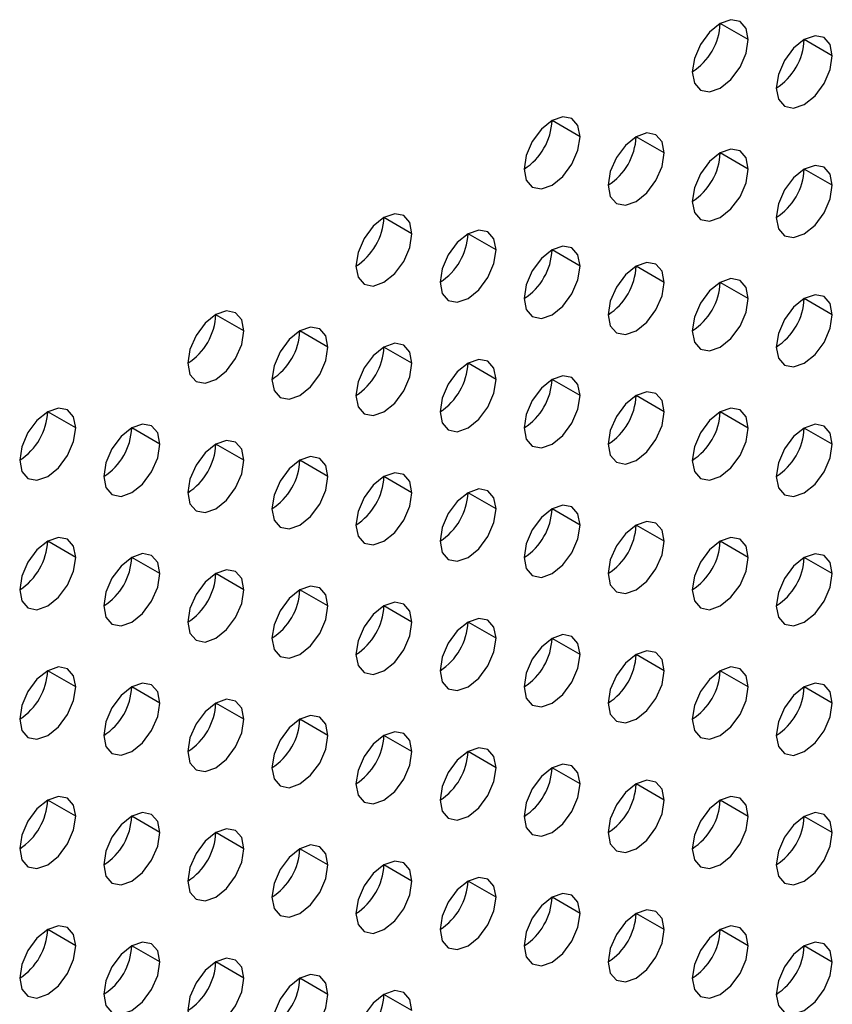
# Model space of a CAD drawing. Header units: millimetres. Extents: x 0 to 1118, y 0 to 864.
# Tile 133 of 254: x 918.02 to 921.44, y 683.56 to 687.7. Entities that reach past the tile are written whole.
import ezdxf

# ---------------------------------------------------------------- set-up
doc = ezdxf.new("R2010")
doc.units = ezdxf.units.MM

msp = doc.modelspace()

# ---------------------------------------------------------------- linework, layer by layer
at = {"color": 7, "linetype": 'Continuous', "lineweight": 25}
for p, q in [((921.0891, 687.6133), (920.9713, 687.6814)), ((921.4427, 687.5452), (921.3248, 687.6133)), ((920.382, 687.2051), (920.2641, 687.2732)), ((920.7355, 687.137), (920.6177, 687.2051)), ((921.0891, 687.069), (920.9713, 687.137)), ((921.4427, 687.0009), (921.3248, 687.0689)), ((919.6749, 686.7969), (919.557, 686.865)), ((920.0284, 686.7288), (919.9106, 686.7969)), ((920.382, 686.6608), (920.2641, 686.7288)), ((920.7355, 686.5927), (920.6177, 686.6607)), ((921.0891, 686.5246), (920.9713, 686.5926)), ((921.4427, 686.4565), (921.3248, 686.5246)), ((918.9678, 686.3887), (918.8499, 686.4567)), ((919.3213, 686.3206), (919.2035, 686.3887)), ((919.6749, 686.2526), (919.557, 686.3206)), ((920.0284, 686.1845), (919.9106, 686.2525)), ((920.382, 686.1164), (920.2641, 686.1844)), ((920.7355, 686.0483), (920.6177, 686.1164)), ((918.2607, 685.9805), (918.1428, 686.0485)), ((921.0891, 685.9802), (920.9713, 686.0483)), ((918.6142, 685.9124), (918.4964, 685.9805)), ((921.4427, 685.9122), (921.3248, 685.9802)), ((918.9678, 685.8444), (918.8499, 685.9124)), ((919.3213, 685.7763), (919.2035, 685.8443)), ((919.6749, 685.7082), (919.557, 685.7762)), ((920.0284, 685.6401), (919.9106, 685.7082)), ((920.382, 685.572), (920.2641, 685.6401)), ((920.7355, 685.504), (920.6177, 685.572)), ((918.2607, 685.4361), (918.1428, 685.5042)), ((921.0891, 685.4359), (920.9713, 685.5039)), ((918.6142, 685.3681), (918.4964, 685.4361)), ((921.4427, 685.3678), (921.3248, 685.4358)), ((918.9678, 685.3), (918.8499, 685.368)), ((919.3213, 685.2319), (919.2035, 685.2999)), ((919.6749, 685.1638), (919.557, 685.2319)), ((920.0284, 685.0958), (919.9106, 685.1638)), ((920.382, 685.0277), (920.2641, 685.0957)), ((920.7355, 684.9596), (920.6177, 685.0276)), ((918.2607, 684.8918), (918.1428, 684.9598)), ((921.0891, 684.8915), (920.9713, 684.9596)), ((918.6142, 684.8237), (918.4964, 684.8917)), ((921.4427, 684.8234), (921.3248, 684.8915)), ((918.9678, 684.7556), (918.8499, 684.8237)), ((919.3213, 684.6876), (919.2035, 684.7556)), ((919.6749, 684.6195), (919.557, 684.6875)), ((920.0284, 684.5514), (919.9106, 684.6194)), ((920.382, 684.4833), (920.2641, 684.5514)), ((920.7355, 684.4152), (920.6177, 684.4833)), ((918.2607, 684.3474), (918.1428, 684.4155)), ((921.0891, 684.3472), (920.9713, 684.4152)), ((918.6142, 684.2793), (918.4964, 684.3474)), ((921.4427, 684.2791), (921.3248, 684.3471)), ((918.9678, 684.2113), (918.8499, 684.2793)), ((919.3213, 684.1432), (919.2035, 684.2112)), ((919.6749, 684.0751), (919.557, 684.1431)), ((920.0284, 684.007), (919.9106, 684.0751)), ((920.382, 683.939), (920.2641, 684.007)), ((920.7355, 683.8709), (920.6177, 683.9389)), ((918.2607, 683.8031), (918.1428, 683.8711)), ((921.0891, 683.8028), (920.9713, 683.8708)), ((918.6142, 683.735), (918.4964, 683.803)), ((921.4427, 683.7347), (921.3248, 683.8028)), ((918.9678, 683.6669), (918.8499, 683.7349)), ((919.3213, 683.5988), (919.2035, 683.6669)), ((919.6749, 683.5308), (919.557, 683.5988))]:
    msp.add_line(p, q, dxfattribs=at)
at = {"color": 7, "linetype": 'Continuous', "lineweight": 25, "flags": 128}
for points in [[(921.0891, 687.6133), (921.0801, 687.6602), (921.0546, 687.6896), (921.0164, 687.6971), (920.9713, 687.6814), (920.9262, 687.645), (920.8879, 687.5934), (920.8624, 687.5345), (920.8534, 687.4773)], [(920.8534, 687.4773), (920.8624, 687.4304), (920.8879, 687.401), (920.9262, 687.3935), (920.9713, 687.4092), (921.0164, 687.4456), (921.0546, 687.4972), (921.0801, 687.5561), (921.0891, 687.6133)], [(921.4427, 687.5452), (921.4337, 687.5921), (921.4081, 687.6216), (921.3699, 687.629), (921.3248, 687.6133), (921.2797, 687.5769), (921.2415, 687.5253), (921.2159, 687.4664), (921.207, 687.4092)], [(921.207, 687.4092), (921.2159, 687.3623), (921.2415, 687.3329), (921.2797, 687.3254), (921.3248, 687.3411), (921.3699, 687.3775), (921.4081, 687.4291), (921.4337, 687.488), (921.4427, 687.5452)], [(920.382, 687.2051), (920.373, 687.252), (920.3475, 687.2814), (920.3092, 687.2889), (920.2641, 687.2732), (920.219, 687.2368), (920.1808, 687.1852), (920.1553, 687.1263), (920.1463, 687.0691)], [(920.7355, 687.137), (920.7266, 687.1839), (920.701, 687.2133), (920.6628, 687.2208), (920.6177, 687.2051), (920.5726, 687.1687), (920.5344, 687.1171), (920.5088, 687.0582), (920.4998, 687.001)], [(920.1463, 687.0691), (920.1553, 687.0222), (920.1808, 686.9928), (920.219, 686.9853), (920.2641, 687.001), (920.3092, 687.0374), (920.3475, 687.089), (920.373, 687.1479), (920.382, 687.2051)], [(920.4998, 687.001), (920.5088, 686.9541), (920.5344, 686.9247), (920.5726, 686.9172), (920.6177, 686.9329), (920.6628, 686.9693), (920.701, 687.0209), (920.7266, 687.0798), (920.7355, 687.137)], [(921.0891, 687.069), (921.0801, 687.1159), (921.0546, 687.1453), (921.0164, 687.1527), (920.9713, 687.137), (920.9262, 687.1006), (920.8879, 687.0491), (920.8624, 686.9902), (920.8534, 686.9329)], [(920.8534, 686.9329), (920.8624, 686.886), (920.8879, 686.8566), (920.9262, 686.8492), (920.9713, 686.8648), (921.0164, 686.9012), (921.0546, 686.9528), (921.0801, 687.0117), (921.0891, 687.069)], [(921.4427, 687.0009), (921.4337, 687.0478), (921.4081, 687.0772), (921.3699, 687.0846), (921.3248, 687.0689), (921.2797, 687.0325), (921.2415, 686.981), (921.2159, 686.9221), (921.207, 686.8648)], [(921.207, 686.8648), (921.2159, 686.8179), (921.2415, 686.7885), (921.2797, 686.7811), (921.3248, 686.7968), (921.3699, 686.8332), (921.4081, 686.8847), (921.4337, 686.9436), (921.4427, 687.0009)], [(919.6749, 686.7969), (919.6659, 686.8438), (919.6404, 686.8732), (919.6021, 686.8807), (919.557, 686.865), (919.5119, 686.8286), (919.4737, 686.777), (919.4482, 686.7181), (919.4392, 686.6608)], [(920.0284, 686.7288), (920.0195, 686.7757), (919.9939, 686.8051), (919.9557, 686.8126), (919.9106, 686.7969), (919.8655, 686.7605), (919.8273, 686.7089), (919.8017, 686.65), (919.7927, 686.5928)], [(919.4392, 686.6608), (919.4482, 686.6139), (919.4737, 686.5845), (919.5119, 686.5771), (919.557, 686.5928), (919.6021, 686.6292), (919.6404, 686.6808), (919.6659, 686.7397), (919.6749, 686.7969)], [(919.7927, 686.5928), (919.8017, 686.5459), (919.8273, 686.5165), (919.8655, 686.509), (919.9106, 686.5247), (919.9557, 686.5611), (919.9939, 686.6127), (920.0195, 686.6716), (920.0284, 686.7288)], [(920.382, 686.6608), (920.373, 686.7077), (920.3475, 686.7371), (920.3092, 686.7445), (920.2641, 686.7288), (920.219, 686.6924), (920.1808, 686.6409), (920.1553, 686.582), (920.1463, 686.5247)], [(920.1463, 686.5247), (920.1553, 686.4778), (920.1808, 686.4484), (920.219, 686.441), (920.2641, 686.4566), (920.3092, 686.493), (920.3475, 686.5446), (920.373, 686.6035), (920.382, 686.6608)], [(920.7355, 686.5927), (920.7266, 686.6396), (920.701, 686.669), (920.6628, 686.6764), (920.6177, 686.6607), (920.5726, 686.6243), (920.5344, 686.5728), (920.5088, 686.5139), (920.4998, 686.4566)], [(921.0891, 686.5246), (921.0801, 686.5715), (921.0546, 686.6009), (921.0164, 686.6083), (920.9713, 686.5927), (920.9262, 686.5563), (920.8879, 686.5047), (920.8624, 686.4458), (920.8534, 686.3885)], [(920.4998, 686.4566), (920.5088, 686.4097), (920.5344, 686.3803), (920.5726, 686.3729), (920.6177, 686.3886), (920.6628, 686.425), (920.701, 686.4765), (920.7266, 686.5354), (920.7355, 686.5927)], [(920.8534, 686.3885), (920.8624, 686.3416), (920.8879, 686.3122), (920.9262, 686.3048), (920.9713, 686.3205), (921.0164, 686.3569), (921.0546, 686.4084), (921.0801, 686.4673), (921.0891, 686.5246)], [(921.4427, 686.4565), (921.4337, 686.5034), (921.4081, 686.5328), (921.3699, 686.5403), (921.3248, 686.5246), (921.2797, 686.4882), (921.2415, 686.4366), (921.2159, 686.3777), (921.207, 686.3205)], [(918.9678, 686.3887), (918.9588, 686.4356), (918.9333, 686.465), (918.895, 686.4724), (918.8499, 686.4568), (918.8048, 686.4204), (918.7666, 686.3688), (918.7411, 686.3099), (918.7321, 686.2526)], [(921.207, 686.3205), (921.2159, 686.2736), (921.2415, 686.2442), (921.2797, 686.2367), (921.3248, 686.2524), (921.3699, 686.2888), (921.4081, 686.3404), (921.4337, 686.3993), (921.4427, 686.4565)], [(919.3213, 686.3206), (919.3124, 686.3675), (919.2868, 686.3969), (919.2486, 686.4044), (919.2035, 686.3887), (919.1584, 686.3523), (919.1202, 686.3007), (919.0946, 686.2418), (919.0856, 686.1846)], [(918.7321, 686.2526), (918.7411, 686.2057), (918.7666, 686.1763), (918.8048, 686.1689), (918.8499, 686.1846), (918.895, 686.221), (918.9333, 686.2726), (918.9588, 686.3315), (918.9678, 686.3887)], [(919.0856, 686.1846), (919.0946, 686.1377), (919.1202, 686.1083), (919.1584, 686.1008), (919.2035, 686.1165), (919.2486, 686.1529), (919.2868, 686.2045), (919.3124, 686.2634), (919.3213, 686.3206)], [(919.6749, 686.2526), (919.6659, 686.2995), (919.6404, 686.3289), (919.6021, 686.3363), (919.557, 686.3206), (919.5119, 686.2842), (919.4737, 686.2326), (919.4482, 686.1737), (919.4392, 686.1165)], [(920.0284, 686.1845), (920.0195, 686.2314), (919.9939, 686.2608), (919.9557, 686.2682), (919.9106, 686.2525), (919.8655, 686.2161), (919.8273, 686.1646), (919.8017, 686.1057), (919.7927, 686.0484)], [(919.4392, 686.1165), (919.4482, 686.0696), (919.4737, 686.0402), (919.5119, 686.0328), (919.557, 686.0484), (919.6021, 686.0848), (919.6404, 686.1364), (919.6659, 686.1953), (919.6749, 686.2526)], [(919.7927, 686.0484), (919.8017, 686.0015), (919.8273, 685.9721), (919.8655, 685.9647), (919.9106, 685.9804), (919.9557, 686.0167), (919.9939, 686.0683), (920.0195, 686.1272), (920.0284, 686.1845)], [(920.382, 686.1164), (920.373, 686.1633), (920.3475, 686.1927), (920.3092, 686.2001), (920.2641, 686.1845), (920.219, 686.1481), (920.1808, 686.0965), (920.1553, 686.0376), (920.1463, 685.9803)], [(920.1463, 685.9803), (920.1553, 685.9334), (920.1808, 685.904), (920.219, 685.8966), (920.2641, 685.9123), (920.3092, 685.9487), (920.3475, 686.0002), (920.373, 686.0591), (920.382, 686.1164)], [(920.7355, 686.0483), (920.7266, 686.0952), (920.701, 686.1246), (920.6628, 686.1321), (920.6177, 686.1164), (920.5726, 686.08), (920.5344, 686.0284), (920.5088, 685.9695), (920.4998, 685.9123)], [(918.2607, 685.9805), (918.2517, 686.0274), (918.2262, 686.0568), (918.1879, 686.0642), (918.1428, 686.0486), (918.0977, 686.0122), (918.0595, 685.9606), (918.0339, 685.9017), (918.025, 685.8444)], [(921.0891, 685.9802), (921.0801, 686.0271), (921.0546, 686.0565), (921.0164, 686.064), (920.9713, 686.0483), (920.9262, 686.0119), (920.8879, 685.9603), (920.8624, 685.9014), (920.8534, 685.8442)], [(920.4998, 685.9123), (920.5088, 685.8654), (920.5344, 685.836), (920.5726, 685.8285), (920.6177, 685.8442), (920.6628, 685.8806), (920.701, 685.9322), (920.7266, 685.9911), (920.7355, 686.0483)], [(918.025, 685.8444), (918.0339, 685.7975), (918.0595, 685.7681), (918.0977, 685.7607), (918.1428, 685.7764), (918.1879, 685.8128), (918.2262, 685.8644), (918.2517, 685.9233), (918.2607, 685.9805)], [(918.6142, 685.9124), (918.6053, 685.9593), (918.5797, 685.9887), (918.5415, 685.9962), (918.4964, 685.9805), (918.4513, 685.9441), (918.413, 685.8925), (918.3875, 685.8336), (918.3785, 685.7764)], [(920.8534, 685.8442), (920.8624, 685.7973), (920.8879, 685.7679), (920.9262, 685.7604), (920.9713, 685.7761), (921.0164, 685.8125), (921.0546, 685.8641), (921.0801, 685.923), (921.0891, 685.9802)], [(921.4427, 685.9122), (921.4337, 685.9591), (921.4081, 685.9885), (921.3699, 685.9959), (921.3248, 685.9802), (921.2797, 685.9438), (921.2415, 685.8923), (921.2159, 685.8334), (921.207, 685.7761)], [(918.3785, 685.7764), (918.3875, 685.7295), (918.413, 685.7001), (918.4513, 685.6926), (918.4964, 685.7083), (918.5415, 685.7447), (918.5797, 685.7963), (918.6053, 685.8552), (918.6142, 685.9124)], [(918.9678, 685.8444), (918.9588, 685.8913), (918.9333, 685.9207), (918.895, 685.9281), (918.8499, 685.9124), (918.8048, 685.876), (918.7666, 685.8244), (918.7411, 685.7655), (918.7321, 685.7083)], [(921.207, 685.7761), (921.2159, 685.7292), (921.2415, 685.6998), (921.2797, 685.6924), (921.3248, 685.708), (921.3699, 685.7444), (921.4081, 685.796), (921.4337, 685.8549), (921.4427, 685.9122)], [(919.3213, 685.7763), (919.3124, 685.8232), (919.2868, 685.8526), (919.2486, 685.86), (919.2035, 685.8443), (919.1584, 685.8079), (919.1202, 685.7564), (919.0946, 685.6975), (919.0856, 685.6402)], [(918.7321, 685.7083), (918.7411, 685.6614), (918.7666, 685.632), (918.8048, 685.6246), (918.8499, 685.6402), (918.895, 685.6766), (918.9333, 685.7282), (918.9588, 685.7871), (918.9678, 685.8444)], [(919.0856, 685.6402), (919.0946, 685.5933), (919.1202, 685.5639), (919.1584, 685.5565), (919.2035, 685.5722), (919.2486, 685.6085), (919.2868, 685.6601), (919.3124, 685.719), (919.3213, 685.7763)], [(919.6749, 685.7082), (919.6659, 685.7551), (919.6404, 685.7845), (919.6021, 685.7919), (919.557, 685.7763), (919.5119, 685.7399), (919.4737, 685.6883), (919.4482, 685.6294), (919.4392, 685.5721)], [(919.4392, 685.5721), (919.4482, 685.5252), (919.4737, 685.4958), (919.5119, 685.4884), (919.557, 685.5041), (919.6021, 685.5405), (919.6404, 685.592), (919.6659, 685.6509), (919.6749, 685.7082)], [(920.0284, 685.6401), (920.0195, 685.687), (919.9939, 685.7164), (919.9557, 685.7239), (919.9106, 685.7082), (919.8655, 685.6718), (919.8273, 685.6202), (919.8017, 685.5613), (919.7927, 685.5041)], [(920.382, 685.572), (920.373, 685.6189), (920.3475, 685.6483), (920.3092, 685.6558), (920.2641, 685.6401), (920.219, 685.6037), (920.1808, 685.5521), (920.1553, 685.4932), (920.1463, 685.436)], [(919.7927, 685.5041), (919.8017, 685.4571), (919.8273, 685.4277), (919.8655, 685.4203), (919.9106, 685.436), (919.9557, 685.4724), (919.9939, 685.524), (920.0195, 685.5829), (920.0284, 685.6401)], [(920.1463, 685.436), (920.1553, 685.3891), (920.1808, 685.3597), (920.219, 685.3522), (920.2641, 685.3679), (920.3092, 685.4043), (920.3475, 685.4559), (920.373, 685.5148), (920.382, 685.572)], [(920.7355, 685.504), (920.7266, 685.5509), (920.701, 685.5803), (920.6628, 685.5877), (920.6177, 685.572), (920.5726, 685.5356), (920.5344, 685.4841), (920.5088, 685.4252), (920.4998, 685.3679)], [(918.2607, 685.4361), (918.2517, 685.483), (918.2262, 685.5125), (918.1879, 685.5199), (918.1428, 685.5042), (918.0977, 685.4678), (918.0595, 685.4162), (918.0339, 685.3573), (918.025, 685.3001)], [(920.4998, 685.3679), (920.5088, 685.321), (920.5344, 685.2916), (920.5726, 685.2842), (920.6177, 685.2998), (920.6628, 685.3362), (920.701, 685.3878), (920.7266, 685.4467), (920.7355, 685.504)], [(921.0891, 685.4359), (921.0801, 685.4828), (921.0546, 685.5122), (921.0164, 685.5196), (920.9713, 685.5039), (920.9262, 685.4675), (920.8879, 685.416), (920.8624, 685.3571), (920.8534, 685.2998)], [(918.6142, 685.3681), (918.6053, 685.415), (918.5797, 685.4444), (918.5415, 685.4518), (918.4964, 685.4361), (918.4513, 685.3997), (918.413, 685.3482), (918.3875, 685.2893), (918.3785, 685.232)], [(921.4427, 685.3678), (921.4337, 685.4147), (921.4081, 685.4441), (921.3699, 685.4515), (921.3248, 685.4359), (921.2797, 685.3995), (921.2415, 685.3479), (921.2159, 685.289), (921.207, 685.2317)], [(918.025, 685.3001), (918.0339, 685.2532), (918.0595, 685.2238), (918.0977, 685.2163), (918.1428, 685.232), (918.1879, 685.2684), (918.2262, 685.32), (918.2517, 685.3789), (918.2607, 685.4361)], [(920.8534, 685.2998), (920.8624, 685.2529), (920.8879, 685.2235), (920.9262, 685.2161), (920.9713, 685.2318), (921.0164, 685.2682), (921.0546, 685.3197), (921.0801, 685.3786), (921.0891, 685.4359)], [(918.3785, 685.232), (918.3875, 685.1851), (918.413, 685.1557), (918.4513, 685.1483), (918.4964, 685.1639), (918.5415, 685.2003), (918.5797, 685.2519), (918.6053, 685.3108), (918.6142, 685.3681)], [(918.9678, 685.3), (918.9588, 685.3469), (918.9333, 685.3763), (918.895, 685.3837), (918.8499, 685.368), (918.8048, 685.3317), (918.7666, 685.2801), (918.7411, 685.2212), (918.7321, 685.1639)], [(921.207, 685.2317), (921.2159, 685.1848), (921.2415, 685.1554), (921.2797, 685.148), (921.3248, 685.1637), (921.3699, 685.2001), (921.4081, 685.2516), (921.4337, 685.3105), (921.4427, 685.3678)], [(919.3213, 685.2319), (919.3124, 685.2788), (919.2868, 685.3082), (919.2486, 685.3156), (919.2035, 685.3), (919.1584, 685.2636), (919.1202, 685.212), (919.0946, 685.1531), (919.0856, 685.0958)], [(918.7321, 685.1639), (918.7411, 685.117), (918.7666, 685.0876), (918.8048, 685.0802), (918.8499, 685.0959), (918.895, 685.1323), (918.9333, 685.1838), (918.9588, 685.2427), (918.9678, 685.3)], [(919.0856, 685.0958), (919.0946, 685.0489), (919.1202, 685.0195), (919.1584, 685.0121), (919.2035, 685.0278), (919.2486, 685.0642), (919.2868, 685.1158), (919.3124, 685.1747), (919.3213, 685.2319)], [(919.6749, 685.1638), (919.6659, 685.2107), (919.6404, 685.2401), (919.6021, 685.2476), (919.557, 685.2319), (919.5119, 685.1955), (919.4737, 685.1439), (919.4482, 685.085), (919.4392, 685.0278)], [(919.4392, 685.0278), (919.4482, 684.9809), (919.4737, 684.9515), (919.5119, 684.944), (919.557, 684.9597), (919.6021, 684.9961), (919.6404, 685.0477), (919.6659, 685.1066), (919.6749, 685.1638)], [(920.0284, 685.0958), (920.0195, 685.1427), (919.9939, 685.1721), (919.9557, 685.1795), (919.9106, 685.1638), (919.8655, 685.1274), (919.8273, 685.0758), (919.8017, 685.0169), (919.7927, 684.9597)], [(920.382, 685.0277), (920.373, 685.0746), (920.3475, 685.104), (920.3092, 685.1114), (920.2641, 685.0957), (920.219, 685.0593), (920.1808, 685.0078), (920.1553, 684.9489), (920.1463, 684.8916)], [(919.7927, 684.9597), (919.8017, 684.9128), (919.8273, 684.8834), (919.8655, 684.876), (919.9106, 684.8916), (919.9557, 684.928), (919.9939, 684.9796), (920.0195, 685.0385), (920.0284, 685.0958)], [(920.1463, 684.8916), (920.1553, 684.8447), (920.1808, 684.8153), (920.219, 684.8079), (920.2641, 684.8236), (920.3092, 684.86), (920.3475, 684.9115), (920.373, 684.9704), (920.382, 685.0277)], [(920.7355, 684.9596), (920.7266, 685.0065), (920.701, 685.0359), (920.6628, 685.0433), (920.6177, 685.0277), (920.5726, 684.9913), (920.5344, 684.9397), (920.5088, 684.8808), (920.4998, 684.8235)], [(918.2607, 684.8918), (918.2517, 684.9387), (918.2262, 684.9681), (918.1879, 684.9755), (918.1428, 684.9598), (918.0977, 684.9234), (918.0595, 684.8719), (918.0339, 684.813), (918.025, 684.7557)], [(920.4998, 684.8235), (920.5088, 684.7766), (920.5344, 684.7472), (920.5726, 684.7398), (920.6177, 684.7555), (920.6628, 684.7919), (920.701, 684.8434), (920.7266, 684.9023), (920.7355, 684.9596)], [(921.0891, 684.8915), (921.0801, 684.9384), (921.0546, 684.9678), (921.0164, 684.9753), (920.9713, 684.9596), (920.9262, 684.9232), (920.8879, 684.8716), (920.8624, 684.8127), (920.8534, 684.7555)], [(918.6142, 684.8237), (918.6053, 684.8706), (918.5797, 684.9), (918.5415, 684.9074), (918.4964, 684.8918), (918.4513, 684.8554), (918.413, 684.8038), (918.3875, 684.7449), (918.3785, 684.6876)], [(921.4427, 684.8234), (921.4337, 684.8703), (921.4081, 684.8997), (921.3699, 684.9072), (921.3248, 684.8915), (921.2797, 684.8551), (921.2415, 684.8035), (921.2159, 684.7446), (921.207, 684.6874)], [(918.025, 684.7557), (918.0339, 684.7088), (918.0595, 684.6794), (918.0977, 684.672), (918.1428, 684.6877), (918.1879, 684.7241), (918.2262, 684.7756), (918.2517, 684.8345), (918.2607, 684.8918)], [(920.8534, 684.7555), (920.8624, 684.7086), (920.8879, 684.6792), (920.9262, 684.6717), (920.9713, 684.6874), (921.0164, 684.7238), (921.0546, 684.7754), (921.0801, 684.8343), (921.0891, 684.8915)], [(918.3785, 684.6876), (918.3875, 684.6407), (918.413, 684.6113), (918.4513, 684.6039), (918.4964, 684.6196), (918.5415, 684.656), (918.5797, 684.7076), (918.6053, 684.7665), (918.6142, 684.8237)], [(918.9678, 684.7556), (918.9588, 684.8025), (918.9333, 684.8319), (918.895, 684.8394), (918.8499, 684.8237), (918.8048, 684.7873), (918.7666, 684.7357), (918.7411, 684.6768), (918.7321, 684.6196)], [(921.207, 684.6874), (921.2159, 684.6405), (921.2415, 684.6111), (921.2797, 684.6036), (921.3248, 684.6193), (921.3699, 684.6557), (921.4081, 684.7073), (921.4337, 684.7662), (921.4427, 684.8234)], [(918.7321, 684.6196), (918.7411, 684.5727), (918.7666, 684.5433), (918.8048, 684.5358), (918.8499, 684.5515), (918.895, 684.5879), (918.9333, 684.6395), (918.9588, 684.6984), (918.9678, 684.7556)], [(919.3213, 684.6876), (919.3124, 684.7345), (919.2868, 684.7639), (919.2486, 684.7713), (919.2035, 684.7556), (919.1584, 684.7192), (919.1202, 684.6676), (919.0946, 684.6087), (919.0856, 684.5515)], [(919.6749, 684.6195), (919.6659, 684.6664), (919.6404, 684.6958), (919.6021, 684.7032), (919.557, 684.6875), (919.5119, 684.6511), (919.4737, 684.5996), (919.4482, 684.5407), (919.4392, 684.4834)], [(919.0856, 684.5515), (919.0946, 684.5046), (919.1202, 684.4752), (919.1584, 684.4678), (919.2035, 684.4834), (919.2486, 684.5198), (919.2868, 684.5714), (919.3124, 684.6303), (919.3213, 684.6876)], [(919.4392, 684.4834), (919.4482, 684.4365), (919.4737, 684.4071), (919.5119, 684.3997), (919.557, 684.4154), (919.6021, 684.4517), (919.6404, 684.5033), (919.6659, 684.5622), (919.6749, 684.6195)], [(920.0284, 684.5514), (920.0195, 684.5983), (919.9939, 684.6277), (919.9557, 684.6351), (919.9106, 684.6195), (919.8655, 684.5831), (919.8273, 684.5315), (919.8017, 684.4726), (919.7927, 684.4153)], [(919.7927, 684.4153), (919.8017, 684.3684), (919.8273, 684.339), (919.8655, 684.3316), (919.9106, 684.3473), (919.9557, 684.3837), (919.9939, 684.4352), (920.0195, 684.4941), (920.0284, 684.5514)], [(920.382, 684.4833), (920.373, 684.5302), (920.3475, 684.5596), (920.3092, 684.5671), (920.2641, 684.5514), (920.219, 684.515), (920.1808, 684.4634), (920.1553, 684.4045), (920.1463, 684.3473)], [(920.7355, 684.4152), (920.7266, 684.4621), (920.701, 684.4915), (920.6628, 684.499), (920.6177, 684.4833), (920.5726, 684.4469), (920.5344, 684.3953), (920.5088, 684.3364), (920.4998, 684.2792)], [(920.1463, 684.3473), (920.1553, 684.3004), (920.1808, 684.2709), (920.219, 684.2635), (920.2641, 684.2792), (920.3092, 684.3156), (920.3475, 684.3672), (920.373, 684.4261), (920.382, 684.4833)], [(918.2607, 684.3474), (918.2517, 684.3943), (918.2262, 684.4237), (918.1879, 684.4312), (918.1428, 684.4155), (918.0977, 684.3791), (918.0595, 684.3275), (918.0339, 684.2686), (918.025, 684.2114)], [(920.4998, 684.2792), (920.5088, 684.2323), (920.5344, 684.2029), (920.5726, 684.1954), (920.6177, 684.2111), (920.6628, 684.2475), (920.701, 684.2991), (920.7266, 684.358), (920.7355, 684.4152)], [(921.0891, 684.3472), (921.0801, 684.3941), (921.0546, 684.4235), (921.0164, 684.4309), (920.9713, 684.4152), (920.9262, 684.3788), (920.8879, 684.3273), (920.8624, 684.2684), (920.8534, 684.2111)], [(918.6142, 684.2793), (918.6053, 684.3263), (918.5797, 684.3557), (918.5415, 684.3631), (918.4964, 684.3474), (918.4513, 684.311), (918.413, 684.2594), (918.3875, 684.2005), (918.3785, 684.1433)], [(921.4427, 684.2791), (921.4337, 684.326), (921.4081, 684.3554), (921.3699, 684.3628), (921.3248, 684.3471), (921.2797, 684.3107), (921.2415, 684.2592), (921.2159, 684.2003), (921.207, 684.143)], [(918.025, 684.2114), (918.0339, 684.1645), (918.0595, 684.1351), (918.0977, 684.1276), (918.1428, 684.1433), (918.1879, 684.1797), (918.2262, 684.2313), (918.2517, 684.2902), (918.2607, 684.3474)], [(920.8534, 684.2111), (920.8624, 684.1642), (920.8879, 684.1348), (920.9262, 684.1274), (920.9713, 684.143), (921.0164, 684.1794), (921.0546, 684.231), (921.0801, 684.2899), (921.0891, 684.3472)], [(918.9678, 684.2113), (918.9588, 684.2582), (918.9333, 684.2876), (918.895, 684.295), (918.8499, 684.2793), (918.8048, 684.2429), (918.7666, 684.1914), (918.7411, 684.1325), (918.7321, 684.0752)], [(918.3785, 684.1433), (918.3875, 684.0964), (918.413, 684.067), (918.4513, 684.0595), (918.4964, 684.0752), (918.5415, 684.1116), (918.5797, 684.1632), (918.6053, 684.2221), (918.6142, 684.2793)], [(921.207, 684.143), (921.2159, 684.0961), (921.2415, 684.0667), (921.2797, 684.0593), (921.3248, 684.075), (921.3699, 684.1114), (921.4081, 684.1629), (921.4337, 684.2218), (921.4427, 684.2791)], [(918.7321, 684.0752), (918.7411, 684.0283), (918.7666, 683.9989), (918.8048, 683.9915), (918.8499, 684.0071), (918.895, 684.0435), (918.9333, 684.0951), (918.9588, 684.154), (918.9678, 684.2113)], [(919.3213, 684.1432), (919.3124, 684.1901), (919.2868, 684.2195), (919.2486, 684.2269), (919.2035, 684.2112), (919.1584, 684.1749), (919.1202, 684.1233), (919.0946, 684.0644), (919.0856, 684.0071)], [(919.6749, 684.0751), (919.6659, 684.122), (919.6404, 684.1514), (919.6021, 684.1588), (919.557, 684.1432), (919.5119, 684.1068), (919.4737, 684.0552), (919.4482, 683.9963), (919.4392, 683.939)], [(919.0856, 684.0071), (919.0946, 683.9602), (919.1202, 683.9308), (919.1584, 683.9234), (919.2035, 683.9391), (919.2486, 683.9755), (919.2868, 684.027), (919.3124, 684.0859), (919.3213, 684.1432)], [(919.4392, 683.939), (919.4482, 683.8921), (919.4737, 683.8627), (919.5119, 683.8553), (919.557, 683.871), (919.6021, 683.9074), (919.6404, 683.959), (919.6659, 684.0179), (919.6749, 684.0751)], [(920.0284, 684.007), (920.0195, 684.0539), (919.9939, 684.0833), (919.9557, 684.0908), (919.9106, 684.0751), (919.8655, 684.0387), (919.8273, 683.9871), (919.8017, 683.9282), (919.7927, 683.871)], [(919.7927, 683.871), (919.8017, 683.8241), (919.8273, 683.7947), (919.8655, 683.7872), (919.9106, 683.8029), (919.9557, 683.8393), (919.9939, 683.8909), (920.0195, 683.9498), (920.0284, 684.007)], [(920.382, 683.939), (920.373, 683.9859), (920.3475, 684.0153), (920.3092, 684.0227), (920.2641, 684.007), (920.219, 683.9706), (920.1808, 683.919), (920.1553, 683.8601), (920.1463, 683.8029)], [(920.7355, 683.8709), (920.7266, 683.9178), (920.701, 683.9472), (920.6628, 683.9546), (920.6177, 683.9389), (920.5726, 683.9025), (920.5344, 683.851), (920.5088, 683.7921), (920.4998, 683.7348)], [(920.1463, 683.8029), (920.1553, 683.756), (920.1808, 683.7266), (920.219, 683.7192), (920.2641, 683.7348), (920.3092, 683.7712), (920.3475, 683.8228), (920.373, 683.8817), (920.382, 683.939)], [(918.2607, 683.8031), (918.2517, 683.85), (918.2262, 683.8794), (918.1879, 683.8868), (918.1428, 683.8711), (918.0977, 683.8347), (918.0595, 683.7832), (918.0339, 683.7243), (918.025, 683.667)], [(920.4998, 683.7348), (920.5088, 683.6879), (920.5344, 683.6585), (920.5726, 683.6511), (920.6177, 683.6668), (920.6628, 683.7032), (920.701, 683.7547), (920.7266, 683.8136), (920.7355, 683.8709)], [(921.0891, 683.8028), (921.0801, 683.8497), (921.0546, 683.8791), (921.0164, 683.8865), (920.9713, 683.8709), (920.9262, 683.8345), (920.8879, 683.7829), (920.8624, 683.724), (920.8534, 683.6667)], [(918.025, 683.667), (918.0339, 683.6201), (918.0595, 683.5907), (918.0977, 683.5833), (918.1428, 683.5989), (918.1879, 683.6353), (918.2262, 683.6869), (918.2517, 683.7458), (918.2607, 683.8031)], [(918.6142, 683.735), (918.6053, 683.7819), (918.5797, 683.8113), (918.5415, 683.8187), (918.4964, 683.803), (918.4513, 683.7667), (918.413, 683.7151), (918.3875, 683.6562), (918.3785, 683.5989)], [(920.8534, 683.6667), (920.8624, 683.6198), (920.8879, 683.5904), (920.9262, 683.583), (920.9713, 683.5987), (921.0164, 683.6351), (921.0546, 683.6866), (921.0801, 683.7455), (921.0891, 683.8028)], [(921.4427, 683.7347), (921.4337, 683.7816), (921.4081, 683.811), (921.3699, 683.8185), (921.3248, 683.8028), (921.2797, 683.7664), (921.2415, 683.7148), (921.2159, 683.6559), (921.207, 683.5987)], [(918.9678, 683.6669), (918.9588, 683.7138), (918.9333, 683.7432), (918.895, 683.7506), (918.8499, 683.735), (918.8048, 683.6986), (918.7666, 683.647), (918.7411, 683.5881), (918.7321, 683.5308)], [(918.3785, 683.5989), (918.3875, 683.552), (918.413, 683.5226), (918.4513, 683.5152), (918.4964, 683.5309), (918.5415, 683.5673), (918.5797, 683.6188), (918.6053, 683.6777), (918.6142, 683.735)], [(921.207, 683.5987), (921.2159, 683.5518), (921.2415, 683.5224), (921.2797, 683.5149), (921.3248, 683.5306), (921.3699, 683.567), (921.4081, 683.6186), (921.4337, 683.6775), (921.4427, 683.7347)], [(918.7321, 683.5308), (918.7411, 683.4839), (918.7666, 683.4545), (918.8048, 683.4471), (918.8499, 683.4628), (918.895, 683.4992), (918.9333, 683.5508), (918.9588, 683.6097), (918.9678, 683.6669)], [(919.3213, 683.5988), (919.3124, 683.6457), (919.2868, 683.6751), (919.2486, 683.6826), (919.2035, 683.6669), (919.1584, 683.6305), (919.1202, 683.5789), (919.0946, 683.52), (919.0856, 683.4628)], [(919.0856, 683.4628), (919.0946, 683.4159), (919.1202, 683.3865), (919.1584, 683.379), (919.2035, 683.3947), (919.2486, 683.4311), (919.2868, 683.4827), (919.3124, 683.5416), (919.3213, 683.5988)], [(919.6749, 683.5308), (919.6659, 683.5777), (919.6404, 683.6071), (919.6021, 683.6145), (919.557, 683.5988), (919.5119, 683.5624), (919.4737, 683.5108), (919.4482, 683.4519), (919.4392, 683.3947)]]:
    msp.add_lwpolyline(points, dxfattribs=at)
at = {"color": 7, "linetype": 'Continuous', "lineweight": 25}
for centre in [(920.7154, 687.693), (921.0689, 687.6249), (920.0083, 687.2848), (920.3618, 687.2167), (920.7154, 687.1486), (921.0689, 687.0806), (919.3012, 686.8766), (919.6547, 686.8085), (920.0083, 686.7404), (920.3618, 686.6724), (920.7154, 686.6043), (921.0689, 686.5362), (918.5941, 686.4684), (918.9476, 686.4003), (919.3012, 686.3322), (919.6547, 686.2642), (920.0083, 686.1961), (920.3618, 686.128), (917.887, 686.0602), (920.7154, 686.0599), (918.2405, 685.9921), (921.0689, 685.9918), (918.5941, 685.924), (918.9476, 685.856), (919.3012, 685.7879), (919.6547, 685.7198), (920.0083, 685.6517), (920.3618, 685.5836), (917.887, 685.5158), (920.7154, 685.5156), (918.2405, 685.4477), (921.0689, 685.4475), (918.5941, 685.3797), (918.9476, 685.3116), (919.3012, 685.2435), (919.6547, 685.1754), (920.0083, 685.1074), (920.3618, 685.0393), (917.887, 684.9715), (920.7154, 684.9712), (918.2405, 684.9034), (921.0689, 684.9031), (918.5941, 684.8353), (918.9476, 684.7672), (919.3012, 684.6992), (919.6547, 684.6311), (920.0083, 684.563), (920.3618, 684.4949), (917.887, 684.4271), (920.7154, 684.4268), (918.2405, 684.359), (921.0689, 684.3588), (918.5941, 684.2909), (918.9476, 684.2229), (919.3012, 684.1548), (919.6547, 684.0867), (920.0083, 684.0186), (920.3618, 683.9506), (917.887, 683.8827), (920.7154, 683.8825), (918.2405, 683.8147), (921.0689, 683.8144), (918.5941, 683.7466), (918.9476, 683.6785), (919.3012, 683.6104)]:
    msp.add_arc(centre, 0.2561, 302.6055, 357.3945, dxfattribs=at)

doc.saveas('drawing.dxf')
